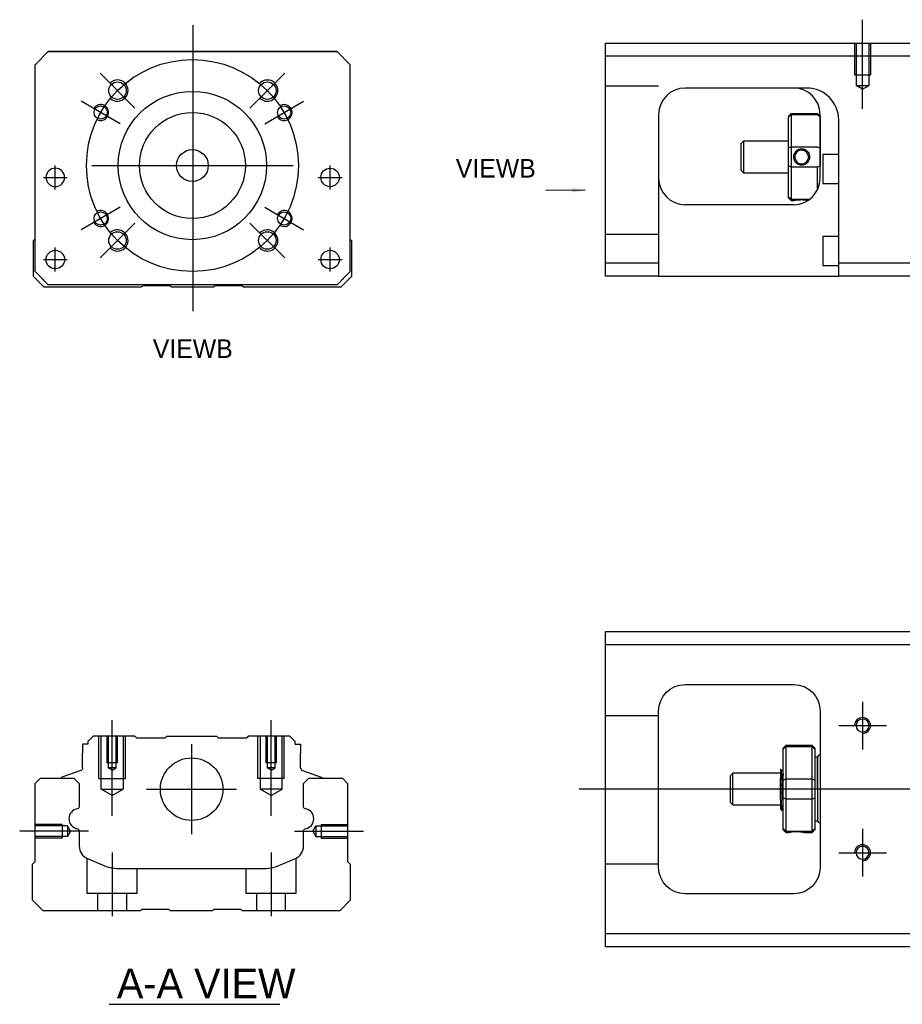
# Model space of a CAD drawing. Header units: millimetres. Extents: x -227 to 3135, y -1502 to 860.
# Tile 151 of 256: x -227 to -61, y -852 to -666. Entities that reach past the tile are written whole.
import ezdxf
from ezdxf.lldxf.tags import DXFTag

# ---------------------------------------------------------------- set-up
doc = ezdxf.new("R2010")
doc.units = ezdxf.units.MM
doc.layers.get('0').update_dxf_attribs({"linetype": 'CONTINUOUS'})
doc.layers.add('2', color=7, linetype='CONTINUOUS', true_color=0xffffff)
doc.styles.add('CHN', font='txt')
doc.styles.add('DIM-7', font='SIMPLEX.shx', dxfattribs={"width": 0.7, "bigfont": 'chineset.shx'})
tags = doc.linetypes.add('DASHED', pattern=[25.72, 12.86, -12.86]).pattern_tags.tags
tags[6:7] = [DXFTag(74, 4), DXFTag(75, 0), DXFTag(340, '0'), DXFTag(46, 0.0), DXFTag(50, 0.0), DXFTag(44, 0.0), DXFTag(45, 0.0)]
tags[4:5] = [DXFTag(74, 4), DXFTag(75, 0), DXFTag(340, '0'), DXFTag(46, 0.0), DXFTag(50, 0.0), DXFTag(44, 0.0), DXFTag(45, 0.0)]
doc.dimstyles.new('CNS', dxfattribs={"dimtxt": 3.5, "dimasz": 2.5, "dimexe": 1, "dimexo": 1, "dimgap": 1, "dimtad": 1, "dimdsep": 46, "dimtxsty": 'DIM-7', "dimcen": 0.09, "dimclrd": 4, "dimclre": 4, "dimclrt": 1, "dimadec": 0, "dimazin": 0, "dimtfac": 1, "dimtmove": 0, "dimatfit": 3, "dimfxl": 0, "dimtvp": 0.971429, "dimtolj": 1, "dimarcsym": 0})

msp = doc.modelspace()

# ---------------------------------------------------------------- linework, layer by layer
at = {"ltscale": 0.3}
for p, q in [((-194.81, -666.99), (-194.81, -720.99)), ((-205.71, -682.64), (-212.29, -676.06)), ((-184.01, -682.64), (-177.43, -676.06)), ((-208.5, -685.61), (-215.86, -681.36)), ((-181.22, -685.61), (-173.86, -681.36)), ((-220.75, -697.99), (-220.75, -693.49)), ((-220.75, -697.99), (-220.75, -693.49)), ((-213.86, -693.49), (-175.86, -693.49)), ((-168.87, -697.99), (-168.87, -693.49)), ((-168.87, -697.99), (-168.87, -693.49)), ((-208.5, -701.36), (-215.86, -705.61)), ((-181.22, -701.36), (-173.86, -705.61)), ((-205.71, -704.34), (-212.29, -710.92)), ((-184.01, -704.34), (-177.43, -710.92)), ((-220.75, -713.49), (-220.75, -708.99)), ((-220.75, -713.49), (-220.75, -708.99)), ((-168.87, -713.49), (-168.87, -708.99)), ((-168.87, -713.49), (-168.87, -708.99)), ((-195.01, -802.69), (-195.01, -819.69)), ((-203.51, -811.19), (-186.51, -811.19))]:
    msp.add_line(p, q, dxfattribs=at)
at = {"linetype": 'Continuous'}
for p, q in [((-224.56, -674.49), (-222.06, -671.99)), ((-222.06, -671.99), (-224.56, -674.49)), ((-222.06, -671.99), (-167.56, -671.99)), ((-167.56, -671.99), (-222.06, -671.99)), ((-167.56, -671.99), (-165.06, -674.49)), ((-165.06, -674.49), (-167.56, -671.99)), ((-224.56, -713.49), (-224.56, -674.49)), ((-165.06, -713.49), (-165.06, -674.49)), ((-224.86, -707.64), (-224.56, -707.34)), ((-224.86, -714.44), (-224.86, -707.64)), ((-165.06, -707.44), (-164.86, -707.64)), ((-164.86, -707.64), (-164.86, -714.44)), ((-224.56, -713.49), (-222.06, -715.99)), ((-167.56, -715.99), (-165.06, -713.49)), ((-222.86, -716.44), (-224.86, -714.44)), ((-222.06, -715.99), (-223.56, -714.49)), ((-164.86, -714.44), (-166.86, -716.44)), ((-204.51, -716.44), (-222.86, -716.44)), ((-222.06, -715.99), (-222.06, -715.99)), ((-167.56, -715.99), (-222.06, -715.99)), ((-167.56, -715.99), (-222.06, -715.99)), ((-204.16, -716.19), (-204.51, -716.44)), ((-199.16, -716.19), (-204.16, -716.19)), ((-198.81, -716.44), (-199.16, -716.19)), ((-190.91, -716.44), (-198.81, -716.44)), ((-190.56, -716.19), (-190.91, -716.44)), ((-185.56, -716.19), (-190.56, -716.19)), ((-185.21, -716.44), (-185.56, -716.19)), ((-166.86, -716.44), (-185.21, -716.44)), ((-116.86, -783.94), (-116.86, -781.44)), ((-116.86, -781.44), (-57.86, -781.44)), ((-57.86, -783.94), (-116.86, -783.94)), ((-116.86, -838.44), (-116.86, -783.94)), ((-101.86, -791.44), (-81.36, -791.44)), ((-106.86, -825.94), (-106.86, -796.44)), ((-76.36, -796.44), (-76.36, -825.94)), ((-215.58, -802.69), (-215.58, -804.39)), ((-214.58, -802.69), (-215.58, -802.69)), ((-213.58, -801.19), (-214.58, -802.19)), ((-214.58, -802.19), (-214.58, -802.69)), ((-205.71, -801.19), (-213.58, -801.19)), ((-205.41, -801.49), (-205.71, -801.19)), ((-205.41, -801.49), (-200.01, -801.49)), ((-200.01, -801.49), (-199.71, -801.19)), ((-199.71, -801.19), (-190.31, -801.19)), ((-190.01, -801.49), (-190.31, -801.19)), ((-190.01, -801.49), (-184.61, -801.49)), ((-184.31, -801.19), (-184.61, -801.49)), ((-176.44, -801.19), (-184.31, -801.19)), ((-175.44, -802.19), (-176.44, -801.19)), ((-175.44, -802.69), (-175.44, -802.19)), ((-175.44, -802.69), (-174.44, -802.69)), ((-174.44, -802.69), (-174.44, -804.39)), ((-215.58, -807.19), (-215.58, -804.39)), ((-174.44, -807.19), (-174.44, -804.39)), ((-82.86, -802.94), (-83.36, -803.44)), ((-83.36, -803.62), (-83.36, -803.44)), ((-83.36, -809.46), (-83.36, -803.62)), ((-77.86, -802.94), (-82.86, -802.94)), ((-82.86, -802.94), (-82.86, -803.17)), ((-82.86, -803.17), (-82.86, -809.21)), ((-77.86, -803.17), (-82.86, -803.17)), ((-77.36, -803.44), (-77.86, -802.94)), ((-77.86, -803.17), (-77.86, -802.94)), ((-77.86, -809.21), (-77.86, -803.17)), ((-77.36, -803.44), (-77.36, -803.62)), ((-77.36, -803.62), (-77.36, -809.46)), ((-76.86, -805.14), (-77.36, -805.14)), ((-76.86, -811.14), (-76.86, -805.14)), ((-76.86, -805.24), (-76.86, -817.04)), ((-215.91, -807.66), (-219.49, -808.95)), ((-174.11, -807.66), (-170.53, -808.95)), ((-92.86, -808.14), (-93.36, -808.64)), ((-83.86, -808.14), (-92.86, -808.14)), ((-92.86, -814.14), (-92.86, -808.14)), ((-83.48, -807.64), (-83.73, -807.64)), ((-224.56, -810.14), (-223.56, -809.14)), ((-224.56, -824.84), (-224.56, -810.14)), ((-223.56, -809.14), (-217.23, -809.14)), ((-219.62, -809.11), (-219.62, -809.14)), ((-217.23, -809.14), (-216.23, -810.14)), ((-216.23, -810.14), (-216.23, -814.41)), ((-173.89, -810.14), (-172.89, -809.14)), ((-173.89, -814.41), (-173.89, -810.14)), ((-172.89, -809.14), (-166.56, -809.14)), ((-170.4, -809.11), (-170.4, -809.14)), ((-166.56, -809.14), (-165.56, -810.14)), ((-165.56, -810.14), (-165.56, -824.84)), ((-93.36, -808.64), (-93.36, -808.64)), ((-93.36, -808.64), (-93.36, -813.64)), ((-83.86, -813.12), (-83.86, -809.16)), ((-83.36, -811.14), (-83.36, -809.46)), ((-82.86, -809.21), (-82.86, -811.14)), ((-82.86, -809.21), (-77.86, -809.21)), ((-77.86, -811.14), (-77.86, -809.21)), ((-77.36, -809.46), (-77.36, -812.81)), ((-83.36, -812.81), (-83.36, -811.14)), ((-82.86, -811.14), (-82.86, -813.07)), ((-77.86, -813.07), (-77.86, -811.14)), ((-76.86, -811.14), (-76.86, -817.14)), ((-93.36, -813.64), (-92.86, -814.14)), ((-83.36, -818.65), (-83.36, -812.81)), ((-82.86, -813.07), (-82.86, -819.11)), ((-77.86, -813.07), (-82.86, -813.07)), ((-77.86, -819.11), (-77.86, -813.07)), ((-77.36, -812.81), (-77.36, -818.65)), ((-92.86, -814.14), (-83.86, -814.14)), ((-83.69, -815.14), (-83.52, -815.14)), ((-77.36, -817.14), (-76.86, -817.14)), ((-216.23, -819.15), (-216.23, -821.97)), ((-173.89, -821.97), (-173.89, -819.15)), ((-83.36, -818.84), (-83.36, -818.65)), ((-83.36, -818.84), (-82.86, -819.34)), ((-82.86, -819.11), (-82.86, -819.34)), ((-82.86, -819.11), (-77.86, -819.11)), ((-82.86, -819.34), (-82.36, -819.34)), ((-79.35, -819.34), (-77.86, -819.34)), ((-77.86, -819.34), (-77.36, -818.84)), ((-77.86, -819.34), (-77.86, -819.11)), ((-77.36, -818.65), (-77.36, -818.84)), ((-225.06, -825.34), (-224.56, -824.84)), ((-214.69, -824.28), (-211.13, -825.76)), ((-178.99, -825.76), (-175.43, -824.28)), ((-165.56, -824.84), (-165.06, -825.34)), ((-225.06, -832.14), (-225.06, -825.34)), ((-209.21, -826.14), (-180.91, -826.14)), ((-165.06, -825.34), (-165.06, -832.14)), ((-223.06, -834.14), (-225.06, -832.14)), ((-165.06, -832.14), (-167.06, -834.14)), ((-81.36, -830.94), (-101.86, -830.94)), ((-204.71, -834.14), (-223.06, -834.14)), ((-204.36, -833.89), (-204.71, -834.14)), ((-199.36, -833.89), (-204.36, -833.89)), ((-199.01, -834.14), (-199.36, -833.89)), ((-191.11, -834.14), (-199.01, -834.14)), ((-190.76, -833.89), (-191.11, -834.14)), ((-185.76, -833.89), (-190.76, -833.89)), ((-185.41, -834.14), (-185.76, -833.89)), ((-167.06, -834.14), (-185.41, -834.14)), ((-116.86, -840.94), (-116.86, -838.44)), ((-116.86, -838.44), (-57.86, -838.44)), ((-57.86, -840.94), (-116.86, -840.94))]:
    msp.add_line(p, q, dxfattribs=at)
at = {"linetype": 'DASHED'}
for p, q in [((-222.06, -671.99), (-222.06, -671.99)), ((-205.59, -671.99), (-208.04, -671.99)), ((-184.04, -671.99), (-181.59, -671.99)), ((-167.56, -671.99), (-167.56, -671.99)), ((-224.56, -674.49), (-224.56, -674.49)), ((-165.06, -674.49), (-165.06, -674.49)), ((-222.5, -695.74), (-222.5, -695.74)), ((-219, -695.74), (-219, -695.74)), ((-170.62, -695.74), (-170.62, -695.74)), ((-167.12, -695.74), (-167.12, -695.74)), ((-224.56, -698.99), (-224.56, -698.99)), ((-165.06, -698.99), (-165.06, -698.99)), ((-222.5, -711.24), (-222.5, -711.24)), ((-219, -711.24), (-219, -711.24)), ((-167.56, -715.99), (-165.06, -713.49)), ((-165.06, -713.49), (-166.06, -714.49)), ((-223.56, -714.49), (-223.56, -714.49)), ((-166.06, -714.49), (-167.56, -715.99)), ((-166.06, -714.49), (-166.06, -714.49)), ((-167.56, -715.99), (-167.56, -715.99)), ((-205.41, -801.49), (-205.41, -801.49)), ((-184.61, -801.49), (-184.61, -801.49)), ((-83.73, -807.64), (-83.73, -807.64))]:
    msp.add_line(p, q, dxfattribs=at)
for p, q in [((-223, -695.74), (-218.5, -695.74)), ((-223, -695.74), (-218.5, -695.74)), ((-171.12, -695.74), (-166.62, -695.74)), ((-171.12, -695.74), (-166.62, -695.74)), ((-223, -711.24), (-218.5, -711.24)), ((-223, -711.24), (-218.5, -711.24)), ((-171.12, -711.24), (-166.62, -711.24)), ((-171.12, -711.24), (-166.62, -711.24)), ((-68.36, -794.68), (-68.36, -803.68)), ((-72.86, -799.18), (-63.86, -799.18)), ((-121.86, -811.14), (16.57, -811.14)), ((-214.46, -819.14), (-227.46, -819.14)), ((-68.36, -818.68), (-68.36, -827.68)), ((-72.86, -823.18), (-63.86, -823.18)), ((-210.6, -851.79), (-178.36, -851.79))]:
    msp.add_line(p, q)
at = {"ltscale": 0.1}
for p, q in [((-210.01, -816.19), (-210.01, -798.19)), ((-180.01, -816.19), (-180.01, -798.19)), ((-175.56, -819.14), (-162.56, -819.14)), ((-210.01, -823.14), (-210.01, -835.14)), ((-180.01, -823.14), (-180.01, -835.14))]:
    msp.add_line(p, q, dxfattribs=at)
at = {"linetype": 'DASHED', "ltscale": 0.1}
for p, q in [((-106.86, -797.33), (-116.86, -797.33)), ((-212.51, -809.19), (-212.51, -801.19)), ((-212.08, -811.19), (-212.08, -801.19)), ((-211.01, -801.19), (-211.01, -806.19)), ((-210.75, -801.19), (-210.75, -807.19)), ((-209.27, -807.19), (-209.27, -801.19)), ((-209.01, -806.19), (-209.01, -801.19)), ((-207.94, -801.19), (-207.94, -811.19)), ((-207.51, -809.19), (-207.51, -801.19)), ((-182.51, -809.19), (-182.51, -801.19)), ((-182.08, -801.19), (-182.08, -811.19)), ((-181.01, -801.19), (-181.01, -806.19)), ((-180.75, -801.19), (-180.75, -807.19)), ((-179.27, -807.19), (-179.27, -801.19)), ((-179.01, -806.19), (-179.01, -801.19)), ((-177.94, -811.19), (-177.94, -801.19)), ((-177.51, -809.19), (-177.51, -801.19)), ((-209.01, -806.19), (-211.01, -806.19)), ((-179.01, -806.19), (-181.01, -806.19)), ((-210.01, -807.61), (-210.75, -807.18)), ((-209.27, -807.19), (-210.75, -807.19)), ((-210.01, -807.61), (-209.27, -807.18)), ((-180.01, -807.61), (-180.75, -807.18)), ((-179.27, -807.19), (-180.75, -807.19)), ((-180.01, -807.61), (-179.27, -807.18)), ((-212.51, -809.19), (-207.51, -809.19)), ((-177.51, -809.19), (-182.51, -809.19)), ((-212.08, -811.19), (-207.94, -811.19)), ((-210.01, -812.38), (-212.08, -811.19)), ((-210.01, -812.38), (-207.94, -811.19)), ((-177.94, -811.19), (-182.08, -811.19)), ((-180.01, -812.38), (-182.08, -811.19)), ((-180.01, -812.38), (-177.94, -811.19)), ((-219.43, -817.84), (-224.43, -817.84)), ((-218.43, -818.13), (-224.43, -818.13)), ((-219.43, -817.84), (-219.43, -820.44)), ((-218.43, -818.13), (-218.43, -820.15)), ((-217.85, -819.14), (-218.43, -818.13)), ((-217.85, -819.14), (-218.43, -820.15)), ((-172.14, -819.14), (-171.56, -818.13)), ((-172.14, -819.14), (-171.56, -820.15)), ((-171.56, -818.13), (-171.56, -820.15)), ((-171.56, -818.13), (-165.56, -818.13)), ((-170.56, -817.84), (-170.56, -820.44)), ((-170.56, -817.84), (-165.56, -817.84)), ((-218.43, -820.15), (-224.43, -820.15)), ((-219.43, -820.44), (-224.43, -820.44)), ((-219.43, -820.21), (-219.43, -820.26)), ((-171.56, -820.15), (-165.56, -820.15)), ((-170.56, -820.21), (-170.56, -820.26)), ((-170.56, -820.44), (-165.56, -820.44)), ((-214.76, -824.26), (-214.76, -830.84)), ((-175.26, -830.84), (-175.26, -824.2)), ((-205.26, -830.84), (-205.26, -826.14)), ((-184.76, -826.14), (-184.76, -830.84)), ((-106.86, -825.33), (-116.86, -825.33)), ((-214.76, -830.84), (-205.26, -830.84)), ((-212.76, -830.84), (-212.76, -834.14)), ((-207.26, -834.14), (-207.26, -830.84)), ((-184.76, -830.84), (-175.26, -830.84)), ((-182.76, -830.84), (-182.76, -834.14)), ((-177.26, -834.14), (-177.26, -830.84))]:
    msp.add_line(p, q, dxfattribs=at)
at = {"ltscale": 0.3}
msp.add_circle((-194.86, -693.49), 20, dxfattribs=at)
at = {"linetype": 'Continuous'}
for centre, radius in [((-209, -679.35), 1.65), ((-180.72, -679.35), 1.65), ((-194.86, -693.49), 14), ((-212.18, -683.49), 1.25), ((-194.86, -693.49), 10), ((-177.54, -683.49), 1.25), ((-194.86, -693.49), 3), ((-168.87, -695.74), 1.75), ((-212.18, -703.49), 1.25), ((-177.54, -703.49), 1.25), ((-209, -707.63), 1.65), ((-180.72, -707.63), 1.65), ((-220.75, -711.24), 1.75), ((-168.87, -711.24), 1.75), ((-195.01, -811.19), 5.9)]:
    msp.add_circle(centre, radius, dxfattribs=at)
at = {"linetype": 'Continuous', "extrusion": (0, 0, -1)}
for centre, radius in [((220.75, -695.74), 1.75), ((68.36, -799.18), 1.23), ((68.36, -823.18), 1.23)]:
    msp.add_circle(centre, radius, dxfattribs=at)
for centre, radius, start, end in [((-209, -679.35), 2, 227.8658, 135), ((-180.72, -679.35), 2, 225, 137.8658), ((-212.18, -683.49), 1.5, 242.1491, 150), ((-177.54, -683.49), 1.5, 210, 122.1491), ((-212.18, -703.49), 1.5, 210, 117.8509), ((-177.54, -703.49), 1.5, 237.8509, 150), ((-209, -707.63), 2, 225, 132.134), ((-180.72, -707.63), 2, 222.1342, 135), ((-68.36, -799.18), 1.5, 270, 180), ((-68.36, -823.18), 1.5, 270, 180)]:
    msp.add_arc(centre, radius, start, end)
for centre, radius, start, end in [((101.86, -796.44), 5, 0, 90), ((81.36, -796.44), 5, 90, 180), ((216.08, -807.19), 0.5, 180, 250.1017), ((170.6, -809.14), 0.2, 109.8983, 172.0917), ((216.73, -814.41), 0.5, 180, 249.8105), ((173.39, -814.41), 0.5, 290.1895, 0), ((216.73, -819.15), 0.5, 110.1895, 180), ((173.39, -819.15), 0.5, 0, 69.8105), ((101.86, -825.94), 5, 270, 0), ((81.36, -825.94), 5, 180, 270)]:
    msp.add_arc(centre, radius, start, end, dxfattribs=at)
at = {"linetype": 'Continuous'}
for centre, radius, start, end in [((-76.36, -805.24), 0.5, 90, 180), ((-173.94, -807.19), 0.5, 180, 250.1017), ((-219.42, -809.14), 0.2, 109.8983, 172.0917), ((-216.24, -816.78), 1.93, 99.5288, 260.4712), ((-173.88, -816.78), 1.93, 279.5288, 80.4712), ((-76.36, -817.04), 0.5, 180, 270), ((-213.73, -821.97), 2.5, 180, 247.4572), ((-176.39, -821.97), 2.5, 292.5428, 0), ((-209.21, -821.14), 5, 247.4572, 270), ((-180.91, -821.14), 5, 270, 292.5428)]:
    msp.add_arc(centre, radius, start, end, dxfattribs=at)
for points, degree in [([(-83.36, -803.62), (-83.19, -803.47), (-83.02, -803.32), (-82.86, -803.17)], 3), ([(-77.86, -803.17), (-77.69, -803.32), (-77.52, -803.47), (-77.36, -803.62)], 3), ([(-83.72, -807.65), (-83.84, -807.44)], 1), ([(-83.36, -807.41), (-83.42, -807.52), (-83.49, -807.64)], 2), ([(-83.36, -809.46), (-83.19, -809.38), (-83.02, -809.29), (-82.86, -809.21)], 3), ([(-77.86, -809.21), (-77.69, -809.29), (-77.52, -809.38), (-77.36, -809.46)], 3), ([(-82.86, -813.07), (-83.02, -812.98), (-83.19, -812.9), (-83.36, -812.81)], 3), ([(-77.86, -813.07), (-77.69, -812.98), (-77.52, -812.9), (-77.36, -812.81)], 3), ([(-83.87, -814.84), (-83.79, -814.98), (-83.7, -815.13)], 2), ([(-83.52, -815.13), (-83.44, -815), (-83.36, -814.86)], 2), ([(-82.86, -819.11), (-83.02, -818.95), (-83.19, -818.8), (-83.36, -818.65)], 3), ([(-77.86, -819.11), (-77.69, -818.95), (-77.52, -818.8), (-77.36, -818.65)], 3)]:
    msp.add_open_spline(points, degree=degree, dxfattribs=at)
for points, knots in [([(-83.86, -807.42), (-83.86, -807.45), (-83.86, -807.55), (-83.86, -807.87), (-83.86, -808.1), (-83.86, -808.61), (-83.86, -808.88), (-83.86, -809.16)], [0, 0, 0, 0, 0.341605, 0.341605, 0.709042, 0.709042, 1, 1, 1, 1]), ([(-83.36, -813.65), (-83.37, -813.38), (-83.39, -813.07), (-83.43, -812.38), (-83.45, -812), (-83.48, -811.22), (-83.5, -810.82), (-83.54, -810.05), (-83.56, -809.67), (-83.59, -809), (-83.61, -808.7), (-83.64, -808.19), (-83.66, -807.99), (-83.69, -807.74), (-83.71, -807.67), (-83.72, -807.65)], [0, 0, 0, 0, 0.142488, 0.142488, 0.289539, 0.289539, 0.436554, 0.436554, 0.583581, 0.583581, 0.730615, 0.730615, 0.877631, 0.877631, 1, 1, 1, 1]), ([(-83.48, -807.64), (-83.47, -807.64), (-83.45, -807.69), (-83.41, -807.91), (-83.4, -808.09), (-83.37, -808.41), (-83.37, -808.51), (-83.36, -808.61)], [0, 0, 0, 0, 0.388824, 0.388824, 0.829994, 0.829994, 1, 1, 1, 1]), ([(-83.52, -815.14), (-83.53, -815.14), (-83.54, -815.13), (-83.56, -815.05), (-83.58, -814.91), (-83.62, -814.51), (-83.63, -814.24), (-83.67, -813.59), (-83.69, -813.21), (-83.73, -812.4), (-83.74, -811.95), (-83.78, -811.06), (-83.8, -810.6), (-83.83, -809.82), (-83.84, -809.48), (-83.86, -809.16)], [0, 0, 0, 0, 0.062674, 0.062674, 0.22432, 0.22432, 0.386002, 0.386002, 0.547651, 0.547651, 0.70934, 0.70934, 0.870988, 0.870988, 1, 1, 1, 1]), ([(-83.86, -813.12), (-83.86, -813.49), (-83.86, -813.82), (-83.86, -814.35), (-83.86, -814.55), (-83.86, -814.79), (-83.86, -814.85), (-83.86, -814.86)], [0, 0, 0, 0, 0.355488, 0.355488, 0.70353, 0.70353, 1, 1, 1, 1]), ([(-83.86, -813.12), (-83.84, -813.51), (-83.82, -813.86), (-83.79, -814.45), (-83.77, -814.69), (-83.73, -815.02), (-83.72, -815.12), (-83.7, -815.13), (-83.69, -815.14), (-83.69, -815.14)], [0, 0, 0, 0, 0.320659, 0.320659, 0.641321, 0.641321, 0.962057, 0.962057, 1, 1, 1, 1]), ([(-82.36, -819.34), (-82.36, -819.34), (-82.33, -819.33), (-82.22, -819.31), (-82.13, -819.29), (-81.92, -819.26), (-81.78, -819.24), (-81.49, -819.21), (-81.33, -819.2), (-81, -819.19), (-80.82, -819.19), (-80.5, -819.19), (-80.35, -819.2), (-80.06, -819.23), (-79.92, -819.24), (-79.69, -819.28), (-79.59, -819.29), (-79.44, -819.32), (-79.39, -819.33), (-79.36, -819.34), (-79.35, -819.34), (-79.35, -819.34)], [0, 0, 0, 0, 0.109357, 0.109357, 0.21915, 0.21915, 0.330451, 0.330451, 0.436162, 0.436162, 0.542186, 0.542186, 0.640015, 0.640015, 0.743853, 0.743853, 0.849113, 0.849113, 0.958413, 0.958413, 1, 1, 1, 1])]:
    msp.add_open_spline(points, degree=3, knots=knots, dxfattribs=at)
at = {"linetype": 'DASHED'}
for points, degree in [([(-83.49, -807.64), (-83.49, -807.64), (-83.49, -807.65)], 2), ([(-82.36, -819.33), (-82.35, -819.32)], 1)]:
    msp.add_open_spline(points, degree=degree, dxfattribs=at)
at = {"layer": '2', "ltscale": 0.5}
msp.add_line((-68.36, -682.79), (-68.36, -665.97), dxfattribs=at)
at = {"layer": '2', "linetype": 'Continuous'}
for p, q in [((-116.86, -672.88), (-116.86, -670.38)), ((-116.86, -670.38), (-57.86, -670.38)), ((-57.86, -672.88), (-116.86, -672.88)), ((-116.86, -711.88), (-116.86, -672.88)), ((-79.01, -678.88), (-101.86, -678.88)), ((-82.36, -684.18), (-81.86, -683.68)), ((-81.86, -683.68), (-81.86, -683.91)), ((-81.86, -683.68), (-76.86, -683.68)), ((-76.36, -684.18), (-76.86, -683.68)), ((-76.86, -683.91), (-76.86, -683.68)), ((-106.86, -683.88), (-106.86, -711.88)), ((-82.36, -684.18), (-82.36, -684.37)), ((-82.36, -690.2), (-82.36, -684.37)), ((-81.86, -683.91), (-81.86, -689.95)), ((-76.86, -683.91), (-81.86, -683.91)), ((-76.36, -695.88), (-76.36, -683.88)), ((-76.36, -684.18), (-76.36, -684.37)), ((-76.36, -684.37), (-76.36, -690.2)), ((-72.86, -711.88), (-72.86, -684.88)), ((-90.86, -688.88), (-91.36, -689.38)), ((-91.36, -689.38), (-91.36, -691.88)), ((-82.36, -688.88), (-90.86, -688.88)), ((-90.86, -688.88), (-90.86, -694.88)), ((-82.36, -693.56), (-82.36, -690.2)), ((-81.86, -689.95), (-81.86, -693.81)), ((-81.86, -689.95), (-76.86, -689.95)), ((-76.36, -690.2), (-76.36, -693.56)), ((-91.36, -691.88), (-91.36, -694.38)), ((-72.86, -691.38), (-75.86, -691.38)), ((-75.86, -691.38), (-75.86, -696.88)), ((-91.36, -694.38), (-90.86, -694.88)), ((-90.86, -694.88), (-82.36, -694.88)), ((-82.36, -699.4), (-82.36, -693.56)), ((-81.86, -693.81), (-81.86, -699.85)), ((-76.86, -693.81), (-81.86, -693.81)), ((-76.86, -698.06), (-76.86, -693.81)), ((-75.86, -696.88), (-72.86, -696.88)), ((-82.36, -699.58), (-82.36, -699.4)), ((-82.36, -699.58), (-81.86, -700.08)), ((-81.86, -699.85), (-81.86, -700.08)), ((-81.86, -699.85), (-78.32, -699.85)), ((-81.86, -700.08), (-81.36, -700.08)), ((-81.36, -700.88), (-101.86, -700.88)), ((-72.86, -706.88), (-75.86, -706.88)), ((-75.86, -706.88), (-75.86, -712.38)), ((-116.86, -711.88), (-106.86, -711.88)), ((-116.86, -714.38), (-116.86, -711.88)), ((-106.86, -711.88), (-106.86, -714.38)), ((-75.86, -712.38), (-72.86, -712.38)), ((-72.86, -714.38), (-72.86, -711.88)), ((-72.86, -711.88), (-57.86, -711.88)), ((-106.86, -714.38), (-116.86, -714.38)), ((-106.86, -714.38), (-72.86, -714.38)), ((-57.86, -714.38), (-72.86, -714.38))]:
    msp.add_line(p, q, dxfattribs=at)
at = {"layer": '2', "linetype": 'DASHED', "ltscale": 0.1}
for p, q in [((-69.86, -670.38), (-69.86, -676.38)), ((-69.58, -670.38), (-69.58, -678.38)), ((-67.13, -678.38), (-67.13, -670.38)), ((-66.86, -670.38), (-66.86, -676.38)), ((-69.86, -676.38), (-66.86, -676.38)), ((-106.86, -678.52), (-116.86, -678.52)), ((-68.36, -679.08), (-69.58, -678.37)), ((-69.58, -678.38), (-67.13, -678.38)), ((-68.36, -679.08), (-67.13, -678.37)), ((-106.86, -706.52), (-116.86, -706.52))]:
    msp.add_line(p, q, dxfattribs=at)
at = {"layer": '2', "linetype": 'DASHED'}
msp.add_line((-78.86, -678.88), (-79.01, -678.88), dxfattribs=at)
at = {"layer": '2', "linetype": 'Continuous'}
for centre, start, end in [((-101.86, -683.88), 90, 180), ((-81.36, -683.88), 0, 90), ((-101.86, -695.88), 180, 270), ((-81.36, -695.88), 270, 0)]:
    msp.add_arc(centre, 5, start, end, dxfattribs=at)
at = {"layer": '2', "linetype": 'DASHED'}
msp.add_arc((-78.86, -684.88), 6, 0, 90, dxfattribs=at)
at = {"layer": '2', "linetype": 'Continuous'}
msp.add_ellipse((-78.86, -684.88), major_axis=(-4.24, 4.24), ratio=1, start_param=3.926991, end_param=5.497787, dxfattribs=at)
for points in [[(-78.86, -678.88), (-78.91, -678.88), (-78.96, -678.88), (-79.01, -678.88)], [(-81.86, -683.91), (-82.03, -684.06), (-82.19, -684.21), (-82.36, -684.37)], [(-76.86, -683.91), (-76.69, -684.06), (-76.53, -684.21), (-76.36, -684.37)], [(-81.86, -689.95), (-82.03, -690.04), (-82.19, -690.12), (-82.36, -690.2)], [(-76.86, -689.95), (-76.69, -690.04), (-76.53, -690.12), (-76.36, -690.2)], [(-81.86, -693.81), (-82.03, -693.73), (-82.19, -693.64), (-82.36, -693.56)], [(-76.36, -693.56), (-76.53, -693.64), (-76.69, -693.73), (-76.86, -693.81)], [(-81.86, -699.85), (-82.03, -699.7), (-82.19, -699.55), (-82.36, -699.4)]]:
    msp.add_open_spline(points, degree=3, dxfattribs=at)
for points, knots in [([(-81.36, -691.88), (-81.36, -691.7), (-81.33, -691.53), (-81.22, -691.2), (-81.14, -691.04), (-80.92, -690.76), (-80.78, -690.64), (-80.49, -690.46), (-80.33, -690.39), (-80, -690.32), (-79.83, -690.32), (-79.5, -690.36), (-79.35, -690.41), (-79.06, -690.55), (-78.92, -690.65), (-78.69, -690.89), (-78.59, -691.03), (-78.44, -691.33), (-78.39, -691.51), (-78.36, -691.75), (-78.35, -691.81), (-78.35, -691.88)], [0, 0, 0, 0, 0.109357, 0.109357, 0.21915, 0.21915, 0.330451, 0.330451, 0.436162, 0.436162, 0.542186, 0.542186, 0.640015, 0.640015, 0.743853, 0.743853, 0.849113, 0.849113, 0.958413, 0.958413, 1, 1, 1, 1]), ([(-78.56, -691.88), (-78.56, -691.76), (-78.58, -691.63), (-78.65, -691.38), (-78.71, -691.25), (-78.88, -691.01), (-78.98, -690.91), (-79.22, -690.74), (-79.36, -690.67), (-79.64, -690.59), (-79.78, -690.57), (-80.07, -690.59), (-80.21, -690.62), (-80.48, -690.73), (-80.6, -690.8), (-80.82, -690.99), (-80.91, -691.11), (-81.06, -691.36), (-81.11, -691.5), (-81.15, -691.72), (-81.16, -691.8), (-81.16, -691.88)], [0, 0, 0, 0, 0.090081, 0.090081, 0.195216, 0.195216, 0.30186, 0.30186, 0.410211, 0.410211, 0.517617, 0.517617, 0.621981, 0.621981, 0.727419, 0.727419, 0.835017, 0.835017, 0.943332, 0.943332, 1, 1, 1, 1]), ([(-78.35, -691.88), (-78.35, -692.06), (-78.38, -692.23), (-78.5, -692.56), (-78.58, -692.72), (-78.8, -693), (-78.94, -693.12), (-79.23, -693.3), (-79.39, -693.37), (-79.72, -693.44), (-79.89, -693.44), (-80.22, -693.4), (-80.37, -693.35), (-80.66, -693.21), (-80.8, -693.11), (-81.03, -692.87), (-81.13, -692.73), (-81.28, -692.42), (-81.33, -692.25), (-81.36, -692.01), (-81.36, -691.95), (-81.36, -691.88)], [0, 0, 0, 0, 0.109681, 0.109681, 0.219848, 0.219848, 0.331471, 0.331471, 0.436803, 0.436803, 0.542595, 0.542595, 0.640477, 0.640477, 0.744315, 0.744315, 0.8492, 0.8492, 0.95844, 0.95844, 1, 1, 1, 1]), ([(-81.16, -691.88), (-81.16, -692), (-81.14, -692.13), (-81.07, -692.38), (-81, -692.51), (-80.84, -692.75), (-80.73, -692.85), (-80.5, -693.02), (-80.36, -693.09), (-80.08, -693.17), (-79.93, -693.19), (-79.65, -693.17), (-79.5, -693.14), (-79.24, -693.03), (-79.12, -692.96), (-78.9, -692.77), (-78.8, -692.65), (-78.66, -692.4), (-78.61, -692.26), (-78.57, -692.04), (-78.56, -691.96), (-78.56, -691.88)], [0, 0, 0, 0, 0.090082, 0.090082, 0.19511, 0.19511, 0.301651, 0.301651, 0.410013, 0.410013, 0.517402, 0.517402, 0.621792, 0.621792, 0.727238, 0.727238, 0.834796, 0.834796, 0.943135, 0.943135, 1, 1, 1, 1]), ([(-81.36, -700.08), (-81.36, -700.08), (-81.33, -700.07), (-81.22, -700.05), (-81.13, -700.04), (-80.92, -700), (-80.78, -699.99), (-80.49, -699.96), (-80.33, -699.94), (-80, -699.93), (-79.82, -699.93), (-79.5, -699.94), (-79.35, -699.95), (-79.06, -699.97), (-78.92, -699.99), (-78.72, -700.02), (-78.65, -700.03), (-78.58, -700.04)], [0, 0, 0, 0, 0.1096809, 0.1096809, 0.2198481, 0.2198481, 0.3314707, 0.3314707, 0.4368026, 0.4368026, 0.542595, 0.542595, 0.6404774, 0.6404774, 0.7443154, 0.7443154, 0.8201607, 0.8201607, 0.8201607, 0.8201607])]:
    msp.add_open_spline(points, degree=3, knots=knots, dxfattribs=at)

# ---------------------------------------------------------------- texts
at = {"style": 'CHN'}
for s, insert, char_height, attachment_point in [('VIEWB', (-130.06, -695.76), 3.5, 9), ('VIEWB', (-187.25, -729.8), 3.5, 9), ('A-A VIEW', (-209.11, -847.85), 5.6, 4)]:
    msp.add_mtext(s, dxfattribs=dict(at, insert=insert, char_height=char_height, attachment_point=attachment_point))

# ---------------------------------------------------------------- leaders
msp.add_leader([(-120.71, -698.17), (-128.15, -698.18)], dimstyle='CNS', override={"dimgap": 1, "dimtad": 1})

doc.saveas('drawing.dxf')
